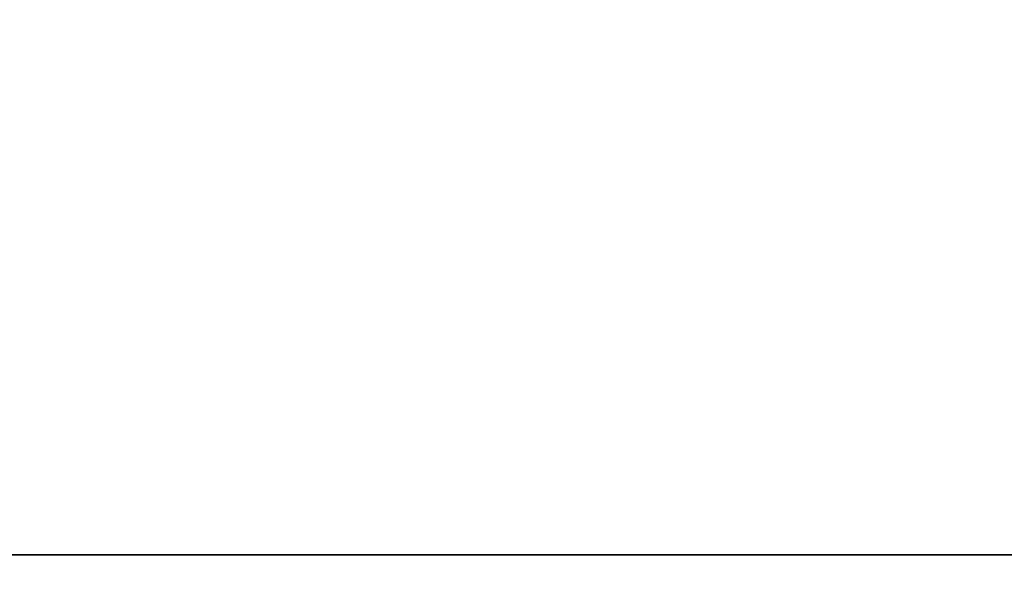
# Model space of a CAD drawing. Header units: millimetres. Extents: x -125 to 125, y -5 to 106.
# Tile 52 of 81: x 37.71 to 41.83, y -0.14 to 2.24. Entities that reach past the tile are written whole.
import ezdxf

# ---------------------------------------------------------------- set-up
doc = ezdxf.new("R2010")
doc.units = ezdxf.units.MM
doc.header["$LTSCALE"] = 65.185185
for name, color, linetype in [('109', 7, 'CONTINUOUS'), ('110', 7, 'CONTINUOUS'), ('244', 7, 'CONTINUOUS'), ('248', 7, 'CONTINUOUS'), ('250', 7, 'CONTINUOUS'), ('254', 7, 'CONTINUOUS'), ('68', 7, 'CONTINUOUS'), ('82', 7, 'CONTINUOUS')]:
    doc.layers.add(name, color=color, linetype=linetype)

msp = doc.modelspace()

# ---------------------------------------------------------------- linework, layer by layer
at = {"layer": '109', "linetype": 'Continuous'}
for points in [[(-125, 0, -50), (-124.6547, 39.5652, -49.6547), (124.6547, 39.5652, -49.6547), (-125, 0, -50)], [(-125, 0, -50), (124.6547, 39.5652, -49.6547), (125, 0, -50), (-125, 0, -50)]]:
    msp.add_3dface(points, dxfattribs=at)
at = {"layer": '110', "linetype": 'Continuous'}
for points in [[(-124.6547, 39.5652, 49.6547), (-125, 0, 50), (125, 0, 50), (-124.6547, 39.5652, 49.6547)], [(-124.6547, 39.5652, 49.6547), (125, 0, 50), (124.6547, 39.5652, 49.6547), (-124.6547, 39.5652, 49.6547)]]:
    msp.add_3dface(points, dxfattribs=at)
at = {"layer": '244', "linetype": 'Continuous'}
for points in [[(114, 42, -55.5), (-125, -3, -55.5), (-114, 42, -55.5), (114, 42, -55.5)], [(125, -3, -55.5), (-125, -3, -55.5), (114, 42, -55.5), (125, -3, -55.5)]]:
    msp.add_3dface(points, dxfattribs=at)
at = {"layer": '248', "linetype": 'Continuous'}
for points in [[(-125, -3, 55.5), (125, -3, 55.5), (-114, 42, 55.5), (-125, -3, 55.5)], [(125, -3, 55.5), (114, 42, 55.5), (-114, 42, 55.5), (125, -3, 55.5)]]:
    msp.add_3dface(points, dxfattribs=at)
at = {"layer": '250', "linetype": 'Continuous'}
for points in [[(-125, -1, -52.5), (125, -1, -52.5), (-114, 42, -52.5), (-125, -1, -52.5)], [(-114, 42, -52.5), (125, -1, -52.5), (114, 42, -52.5), (-114, 42, -52.5)]]:
    msp.add_3dface(points, dxfattribs=at)
at = {"layer": '254', "linetype": 'Continuous'}
for points in [[(114, 42, 52.5), (-125, -1, 52.5), (-114, 42, 52.5), (114, 42, 52.5)], [(125, -1, 52.5), (-125, -1, 52.5), (114, 42, 52.5), (125, -1, 52.5)]]:
    msp.add_3dface(points, dxfattribs=at)
at = {"layer": '68', "linetype": 'Continuous'}
for points in [[(123.9, -1.5218, 49.8336), (123.9, 0, 49.9), (-123.9, 0, 49.9), (123.9, -1.5218, 49.8336)], [(-123.9, -1.5218, 49.8336), (123.9, -1.5218, 49.8336), (-123.9, 0, 49.9), (-123.9, -1.5218, 49.8336)]]:
    msp.add_3dface(points, dxfattribs=at)
at = {"layer": '82', "linetype": 'Continuous'}
for points in [[(123.9, -1.5218, -49.8336), (-123.9, -1.5218, -49.8336), (123.9, 0, -49.9), (123.9, -1.5218, -49.8336)], [(-123.9, -1.5218, -49.8336), (-123.9, 0, -49.9), (123.9, 0, -49.9), (-123.9, -1.5218, -49.8336)]]:
    msp.add_3dface(points, dxfattribs=at)

doc.saveas('drawing.dxf')
